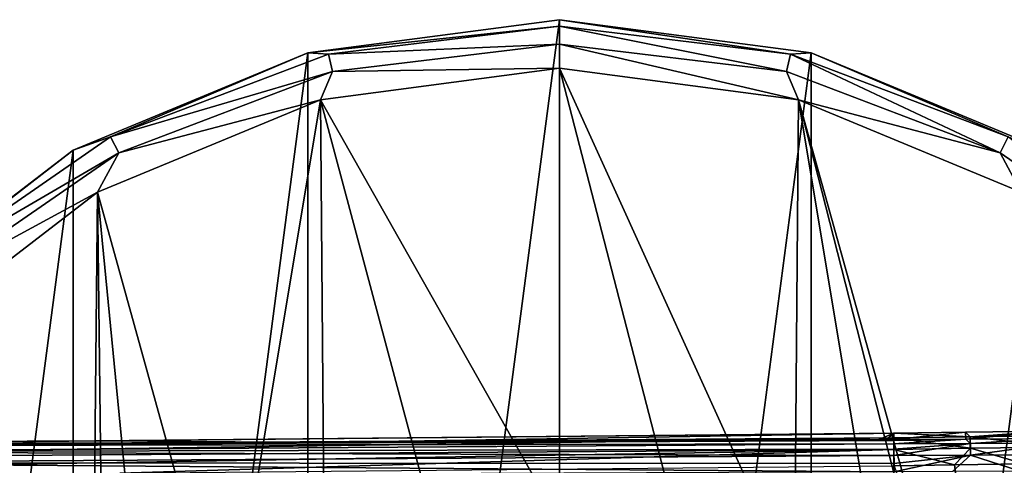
# Model space of a CAD drawing. Header units: millimetres. Extents: x -105 to 105, y -36 to 73.
# Tile 56 of 58: x 58 to 89, y 16 to 29. Entities that reach past the tile are written whole.
import ezdxf

# ---------------------------------------------------------------- set-up
doc = ezdxf.new("R2010")
doc.units = ezdxf.units.MM
doc.header["$LTSCALE"] = 81.481481
for name, color, linetype in [('261', 7, 'CONTINUOUS'), ('262', 7, 'CONTINUOUS'), ('263', 7, 'CONTINUOUS'), ('264', 7, 'CONTINUOUS'), ('265', 7, 'CONTINUOUS'), ('266', 7, 'CONTINUOUS'), ('33', 7, 'CONTINUOUS'), ('34', 7, 'CONTINUOUS'), ('35', 7, 'CONTINUOUS'), ('36', 7, 'CONTINUOUS'), ('57', 7, 'CONTINUOUS'), ('71', 7, 'CONTINUOUS')]:
    doc.layers.add(name, color=color, linetype=linetype)

msp = doc.modelspace()

# ---------------------------------------------------------------- linework, layer by layer
at = {"layer": '261', "color": 7, "linetype": 'CONTINUOUS'}
for points in [[(75, 29.297, -103.086), (75, -30.703, -103.086), (67.236, -29.681, -103.086), (75, 29.297, -103.086)], [(67.236, 28.274, -103.086), (75, 29.297, -103.086), (67.236, -29.681, -103.086), (67.236, 28.274, -103.086)], [(82.764, 28.274, -103.086), (75, -30.703, -103.086), (75, 29.297, -103.086), (82.764, 28.274, -103.086)], [(60, 25.277, -103.086), (67.236, 28.274, -103.086), (60, -26.684, -103.086), (60, 25.277, -103.086)], [(60, -26.684, -103.086), (67.236, 28.274, -103.086), (67.236, -29.681, -103.086), (60, -26.684, -103.086)], [(82.764, -29.681, -103.086), (75, -30.703, -103.086), (82.764, 28.274, -103.086), (82.764, -29.681, -103.086)], [(90, 25.277, -103.086), (82.764, -29.681, -103.086), (82.764, 28.274, -103.086), (90, 25.277, -103.086)], [(53.786, 20.509, -103.086), (60, 25.277, -103.086), (53.786, -21.916, -103.086), (53.786, 20.509, -103.086)], [(53.786, -21.916, -103.086), (60, 25.277, -103.086), (60, -26.684, -103.086), (53.786, -21.916, -103.086)], [(90, -26.684, -103.086), (82.764, -29.681, -103.086), (90, 25.277, -103.086), (90, -26.684, -103.086)]]:
    msp.add_3dface(points, dxfattribs=at)
at = {"layer": '262', "color": 7, "linetype": 'CONTINUOUS'}
for points in [[(82.764, 28.274, -103.086), (75, 29.297, -103.086), (82.765, 28.274, -85.586), (82.764, 28.274, -103.086)], [(82.765, 28.274, -85.586), (75, 29.297, -103.086), (75, 29.297, -85.586), (82.765, 28.274, -85.586)], [(90, 25.277, -103.086), (82.764, 28.274, -103.086), (90, 25.277, -85.586), (90, 25.277, -103.086)], [(90, 25.277, -85.586), (82.764, 28.274, -103.086), (82.765, 28.274, -85.586), (90, 25.277, -85.586)]]:
    msp.add_3dface(points, dxfattribs=at)
at = {"layer": '263', "color": 7, "linetype": 'CONTINUOUS'}
for points in [[(82.765, 28.274, -85.586), (75, 29.297, -85.586), (82.131, 28.23, -84.836), (82.765, 28.274, -85.586)], [(82.131, 28.23, -84.836), (75, 29.297, -85.586), (75, 29.096, -84.836), (82.131, 28.23, -84.836)], [(82.131, 28.23, -84.836), (75, 29.096, -84.836), (82, 27.696, -84.286), (82.131, 28.23, -84.836)], [(82, 27.696, -84.286), (75, 29.096, -84.836), (75, 28.546, -84.286), (82, 27.696, -84.286)], [(82, 27.696, -84.286), (75, 28.546, -84.286), (82.372, 26.827, -84.086), (82, 27.696, -84.286)], [(82.372, 26.827, -84.086), (75, 28.546, -84.286), (75, 27.797, -84.086), (82.372, 26.827, -84.086)], [(88.848, 25.682, -84.836), (82.765, 28.274, -85.586), (82.131, 28.23, -84.836), (88.848, 25.682, -84.836)], [(90, 25.277, -85.586), (82.765, 28.274, -85.586), (88.848, 25.682, -84.836), (90, 25.277, -85.586)], [(88.593, 25.195, -84.286), (82.131, 28.23, -84.836), (82, 27.696, -84.286), (88.593, 25.195, -84.286)], [(88.848, 25.682, -84.836), (82.131, 28.23, -84.836), (88.593, 25.195, -84.286), (88.848, 25.682, -84.836)], [(88.593, 25.195, -84.286), (82, 27.696, -84.286), (82.372, 26.827, -84.086), (88.593, 25.195, -84.286)], [(89.246, 23.981, -84.086), (88.593, 25.195, -84.286), (82.372, 26.827, -84.086), (89.246, 23.981, -84.086)], [(94.396, 21.19, -84.286), (88.848, 25.682, -84.836), (88.593, 25.195, -84.286), (94.396, 21.19, -84.286)], [(94.396, 21.19, -84.286), (88.593, 25.195, -84.286), (89.246, 23.981, -84.086), (94.396, 21.19, -84.286)]]:
    msp.add_3dface(points, dxfattribs=at)
at = {"layer": '264', "color": 7, "linetype": 'CONTINUOUS'}
for points in [[(75, 29.096, -84.836), (75, 29.297, -85.586), (67.235, 28.274, -85.586), (75, 29.096, -84.836)], [(67.869, 28.23, -84.836), (75, 29.096, -84.836), (67.235, 28.274, -85.586), (67.869, 28.23, -84.836)], [(75, 28.546, -84.286), (75, 29.096, -84.836), (67.869, 28.23, -84.836), (75, 28.546, -84.286)], [(60, 25.277, -85.586), (61.152, 25.682, -84.836), (67.235, 28.274, -85.586), (60, 25.277, -85.586)], [(61.152, 25.682, -84.836), (67.869, 28.23, -84.836), (67.235, 28.274, -85.586), (61.152, 25.682, -84.836)], [(75, 28.546, -84.286), (67.869, 28.23, -84.836), (68, 27.696, -84.286), (75, 28.546, -84.286)], [(75, 27.797, -84.086), (75, 28.546, -84.286), (68, 27.696, -84.286), (75, 27.797, -84.086)], [(67.869, 28.23, -84.836), (61.152, 25.682, -84.836), (68, 27.696, -84.286), (67.869, 28.23, -84.836)], [(68, 27.696, -84.286), (61.152, 25.682, -84.836), (61.407, 25.195, -84.286), (68, 27.696, -84.286)], [(68, 27.696, -84.286), (61.407, 25.195, -84.286), (67.624, 26.825, -84.086), (68, 27.696, -84.286)], [(75, 27.797, -84.086), (68, 27.696, -84.286), (67.624, 26.825, -84.086), (75, 27.797, -84.086)], [(67.624, 26.825, -84.086), (61.407, 25.195, -84.286), (60.75, 23.978, -84.086), (67.624, 26.825, -84.086)], [(55.24, 21.601, -84.836), (61.152, 25.682, -84.836), (60, 25.277, -85.586), (55.24, 21.601, -84.836)], [(61.152, 25.682, -84.836), (55.24, 21.601, -84.836), (61.407, 25.195, -84.286), (61.152, 25.682, -84.836)], [(53.787, 20.51, -85.586), (55.24, 21.601, -84.836), (60, 25.277, -85.586), (53.787, 20.51, -85.586)], [(61.407, 25.195, -84.286), (55.24, 21.601, -84.836), (55.604, 21.19, -84.286), (61.407, 25.195, -84.286)], [(61.407, 25.195, -84.286), (55.604, 21.19, -84.286), (60.75, 23.978, -84.086), (61.407, 25.195, -84.286)], [(60.75, 23.978, -84.086), (55.604, 21.19, -84.286), (54.846, 19.448, -84.086), (60.75, 23.978, -84.086)]]:
    msp.add_3dface(points, dxfattribs=at)
at = {"layer": '265', "color": 7, "linetype": 'CONTINUOUS'}
for points in [[(75, 29.297, -85.586), (67.236, 28.274, -103.086), (67.235, 28.274, -85.586), (75, 29.297, -85.586)], [(75, 29.297, -103.086), (67.236, 28.274, -103.086), (75, 29.297, -85.586), (75, 29.297, -103.086)], [(67.236, 28.274, -103.086), (60, 25.277, -103.086), (67.235, 28.274, -85.586), (67.236, 28.274, -103.086)], [(60, 25.277, -103.086), (60, 25.277, -85.586), (67.235, 28.274, -85.586), (60, 25.277, -103.086)], [(60, 25.277, -103.086), (53.786, 20.509, -103.086), (60, 25.277, -85.586), (60, 25.277, -103.086)], [(53.786, 20.509, -103.086), (53.787, 20.51, -85.586), (60, 25.277, -85.586), (53.786, 20.509, -103.086)]]:
    msp.add_3dface(points, dxfattribs=at)
at = {"layer": '266', "color": 7, "linetype": 'CONTINUOUS'}
for points in [[(75, 13.797, -84.086), (75, 27.797, -84.086), (67.624, 26.825, -84.086), (75, 13.797, -84.086)], [(75, 13.797, -84.086), (78.753, 13.302, -84.086), (75, 27.797, -84.086), (75, 13.797, -84.086)], [(78.753, 13.302, -84.086), (82.25, 11.854, -84.086), (75, 27.797, -84.086), (78.753, 13.302, -84.086)], [(82.25, 11.854, -84.086), (82.372, 26.827, -84.086), (75, 27.797, -84.086), (82.25, 11.854, -84.086)], [(64.747, 9.549, -84.086), (67.624, 26.825, -84.086), (60.75, 23.978, -84.086), (64.747, 9.549, -84.086)], [(64.747, 9.549, -84.086), (67.75, 11.854, -84.086), (67.624, 26.825, -84.086), (64.747, 9.549, -84.086)], [(71.247, 13.302, -84.086), (75, 13.797, -84.086), (67.624, 26.825, -84.086), (71.247, 13.302, -84.086)], [(67.75, 11.854, -84.086), (71.247, 13.302, -84.086), (67.624, 26.825, -84.086), (67.75, 11.854, -84.086)], [(82.25, 11.854, -84.086), (85.253, 9.549, -84.086), (82.372, 26.827, -84.086), (82.25, 11.854, -84.086)], [(85.253, 9.549, -84.086), (87.557, 6.547, -84.086), (82.372, 26.827, -84.086), (85.253, 9.549, -84.086)], [(87.557, 6.547, -84.086), (89.006, 3.05, -84.086), (82.372, 26.827, -84.086), (87.557, 6.547, -84.086)], [(89.006, 3.05, -84.086), (89.246, 23.981, -84.086), (82.372, 26.827, -84.086), (89.006, 3.05, -84.086)], [(60.5, -0.703, -84.086), (60.75, 23.978, -84.086), (54.846, 19.448, -84.086), (60.5, -0.703, -84.086)], [(60.5, -0.703, -84.086), (60.994, 3.05, -84.086), (60.75, 23.978, -84.086), (60.5, -0.703, -84.086)], [(60.994, 3.05, -84.086), (62.443, 6.547, -84.086), (60.75, 23.978, -84.086), (60.994, 3.05, -84.086)], [(62.443, 6.547, -84.086), (64.747, 9.549, -84.086), (60.75, 23.978, -84.086), (62.443, 6.547, -84.086)], [(60.5, -0.703, -84.086), (54.846, 19.448, -84.086), (54.85, -20.859, -84.086), (60.5, -0.703, -84.086)]]:
    msp.add_3dface(points, dxfattribs=at)
at = {"layer": '33', "color": 7, "linetype": 'CONTINUOUS'}
for points in [[(60.943, 16.309, -37.698), (85.312, 16.543, -37.699), (67.685, 16.262, -67.095), (60.943, 16.309, -37.698)], [(67.685, 16.262, -67.095), (85.312, 16.543, -37.699), (84.855, 16.349, -67.099), (67.685, 16.262, -67.095)], [(84.855, 16.349, -67.099), (85.312, 16.543, -37.699), (85.085, 16.35, -67.099), (84.855, 16.349, -67.099)], [(85.312, 16.543, -37.699), (85.315, 16.352, -67.098), (85.085, 16.35, -67.099), (85.312, 16.543, -37.699)], [(87.523, 16.573, -37.705), (85.315, 16.352, -67.098), (85.312, 16.543, -37.699), (87.523, 16.573, -37.705)], [(87.538, 16.366, -67.093), (85.315, 16.352, -67.098), (87.523, 16.573, -37.705), (87.538, 16.366, -67.093)], [(90.065, 16.608, -37.752), (87.538, 16.366, -67.093), (87.523, 16.573, -37.705), (90.065, 16.608, -37.752)], [(90.113, 16.385, -67.046), (87.538, 16.366, -67.093), (90.065, 16.608, -37.752), (90.113, 16.385, -67.046)], [(34.9, 16.2, -37.699), (60.943, 16.309, -37.698), (48.354, 16.204, -67.091), (34.9, 16.2, -37.699)], [(48.354, 16.204, -67.091), (60.943, 16.309, -37.698), (49.577, 16.207, -67.091), (48.354, 16.204, -67.091)], [(49.577, 16.207, -67.091), (60.943, 16.309, -37.698), (67.685, 16.262, -67.095), (49.577, 16.207, -67.091)]]:
    msp.add_3dface(points, dxfattribs=at)
at = {"layer": '34', "color": 7, "linetype": 'CONTINUOUS'}
for points in [[(85.315, 16.352, -67.098), (87.538, 16.366, -67.093), (85.315, 16.316, -67.355), (85.315, 16.352, -67.098)], [(85.315, 16.316, -67.355), (87.538, 16.366, -67.093), (85.316, 16.215, -67.592), (85.315, 16.316, -67.355)], [(85.316, 16.215, -67.592), (87.538, 16.366, -67.093), (87.672, 16.227, -67.591), (85.316, 16.215, -67.592)], [(85.316, 16.215, -67.592), (87.672, 16.227, -67.591), (85.317, 16.055, -67.798), (85.316, 16.215, -67.592)], [(87.672, 16.227, -67.591), (85.318, 15.853, -67.953), (85.317, 16.055, -67.798), (87.672, 16.227, -67.591)], [(87.672, 16.227, -67.591), (87.678, 15.869, -67.946), (85.318, 15.853, -67.953), (87.672, 16.227, -67.591)], [(87.538, 16.366, -67.093), (90.113, 16.385, -67.046), (87.672, 16.227, -67.591), (87.538, 16.366, -67.093)], [(87.672, 16.227, -67.591), (90.113, 16.385, -67.046), (90.438, 16.246, -67.534), (87.672, 16.227, -67.591)], [(87.672, 16.227, -67.591), (90.438, 16.246, -67.534), (87.678, 15.869, -67.946), (87.672, 16.227, -67.591)], [(90.438, 16.246, -67.534), (90.454, 15.887, -67.888), (87.678, 15.869, -67.946), (90.438, 16.246, -67.534)], [(85.318, 15.853, -67.953), (87.678, 15.869, -67.946), (85.32, 15.615, -68.053), (85.318, 15.853, -67.953)], [(87.678, 15.869, -67.946), (85.322, 15.357, -68.087), (85.32, 15.615, -68.053), (87.678, 15.869, -67.946)], [(87.123, 15.366, -68.084), (85.322, 15.357, -68.087), (87.678, 15.869, -67.946), (87.123, 15.366, -68.084)], [(89.216, 15.378, -68.058), (87.123, 15.366, -68.084), (87.678, 15.869, -67.946), (89.216, 15.378, -68.058)], [(90.454, 15.887, -67.888), (89.216, 15.378, -68.058), (87.678, 15.869, -67.946), (90.454, 15.887, -67.888)]]:
    msp.add_3dface(points, dxfattribs=at)
at = {"layer": '35', "color": 7, "linetype": 'CONTINUOUS'}
for points in [[(87.523, 16.573, -37.705), (85.312, 16.543, -37.699), (87.669, 16.438, -37.202), (87.523, 16.573, -37.705)], [(87.669, 16.438, -37.202), (85.312, 16.543, -37.699), (85.314, 16.407, -37.195), (87.669, 16.438, -37.202)], [(87.677, 16.079, -36.843), (87.669, 16.438, -37.202), (85.314, 16.407, -37.195), (87.677, 16.079, -36.843)], [(85.319, 16.043, -36.833), (87.677, 16.079, -36.843), (85.314, 16.407, -37.195), (85.319, 16.043, -36.833)], [(90.065, 16.608, -37.752), (87.523, 16.573, -37.705), (87.669, 16.438, -37.202), (90.065, 16.608, -37.752)], [(90.436, 16.477, -37.26), (90.065, 16.608, -37.752), (87.669, 16.438, -37.202), (90.436, 16.477, -37.26)], [(90.454, 16.118, -36.901), (90.436, 16.477, -37.26), (87.669, 16.438, -37.202), (90.454, 16.118, -36.901)], [(87.677, 16.079, -36.843), (90.454, 16.118, -36.901), (87.669, 16.438, -37.202), (87.677, 16.079, -36.843)], [(90.454, 16.118, -36.901), (87.677, 16.079, -36.843), (89.341, 15.597, -36.732), (90.454, 16.118, -36.901)], [(87.677, 16.079, -36.843), (85.319, 16.043, -36.833), (87.184, 15.568, -36.703), (87.677, 16.079, -36.843)], [(85.319, 16.043, -36.833), (85.325, 15.543, -36.7), (87.184, 15.568, -36.703), (85.319, 16.043, -36.833)], [(89.341, 15.597, -36.732), (87.677, 16.079, -36.843), (87.184, 15.568, -36.703), (89.341, 15.597, -36.732)]]:
    msp.add_3dface(points, dxfattribs=at)
at = {"layer": '36', "color": 7, "linetype": 'CONTINUOUS'}
for points in [[(87.184, 15.568, -36.703), (85.325, 15.543, -36.7), (88.266, 7.132, -36.712), (87.184, 15.568, -36.703)], [(89.341, 15.597, -36.732), (87.184, 15.568, -36.703), (88.266, 7.132, -36.712), (89.341, 15.597, -36.732)], [(91.833, 7.159, -36.855), (89.341, 15.597, -36.732), (88.266, 7.132, -36.712), (91.833, 7.159, -36.855)]]:
    msp.add_3dface(points, dxfattribs=at)
at = {"layer": '57', "color": 7, "linetype": 'CONTINUOUS'}
for points in [[(34.901, 16.066, -37.199), (85.312, 16.543, -37.699), (60.943, 16.309, -37.698), (34.901, 16.066, -37.199)], [(85.312, 16.543, -37.699), (34.901, 16.066, -37.199), (85.314, 16.407, -37.195), (85.312, 16.543, -37.699)], [(34.901, 16.066, -37.199), (34.901, 15.703, -36.836), (85.314, 16.407, -37.195), (34.901, 16.066, -37.199)], [(34.901, 15.703, -36.836), (85.319, 16.043, -36.833), (85.314, 16.407, -37.195), (34.901, 15.703, -36.836)], [(34.9, 16.2, -37.699), (34.901, 16.066, -37.199), (60.943, 16.309, -37.698), (34.9, 16.2, -37.699)], [(34.901, 15.703, -36.836), (34.903, 15.2, -36.7), (85.319, 16.043, -36.833), (34.901, 15.703, -36.836)], [(85.319, 16.043, -36.833), (34.903, 15.2, -36.7), (61.431, 15.313, -36.699), (85.319, 16.043, -36.833)], [(85.325, 15.543, -36.7), (85.319, 16.043, -36.833), (61.431, 15.313, -36.699), (85.325, 15.543, -36.7)]]:
    msp.add_3dface(points, dxfattribs=at)
at = {"layer": '71', "color": 7, "linetype": 'CONTINUOUS'}
for points in [[(48.354, 16.204, -67.091), (49.577, 16.207, -67.091), (85.315, 16.316, -67.355), (48.354, 16.204, -67.091)], [(48.354, 16.204, -67.091), (85.315, 16.316, -67.355), (48.455, 16.16, -67.471), (48.354, 16.204, -67.091)], [(85.315, 16.316, -67.355), (85.316, 16.215, -67.592), (48.455, 16.16, -67.471), (85.315, 16.316, -67.355)], [(48.455, 16.16, -67.471), (85.316, 16.215, -67.592), (48.565, 15.97, -67.811), (48.455, 16.16, -67.471)], [(85.316, 16.215, -67.592), (85.317, 16.055, -67.798), (48.565, 15.97, -67.811), (85.316, 16.215, -67.592)], [(49.577, 16.207, -67.091), (67.685, 16.262, -67.095), (85.315, 16.316, -67.355), (49.577, 16.207, -67.091)], [(67.685, 16.262, -67.095), (84.855, 16.349, -67.099), (85.315, 16.316, -67.355), (67.685, 16.262, -67.095)], [(84.855, 16.349, -67.099), (85.085, 16.35, -67.099), (85.315, 16.316, -67.355), (84.855, 16.349, -67.099)], [(85.085, 16.35, -67.099), (85.315, 16.352, -67.098), (85.315, 16.316, -67.355), (85.085, 16.35, -67.099)], [(85.317, 16.055, -67.798), (85.318, 15.853, -67.953), (48.565, 15.97, -67.811), (85.317, 16.055, -67.798)], [(48.565, 15.97, -67.811), (85.318, 15.853, -67.953), (48.628, 15.63, -68.022), (48.565, 15.97, -67.811)], [(85.318, 15.853, -67.953), (85.32, 15.615, -68.053), (48.628, 15.63, -68.022), (85.318, 15.853, -67.953)], [(85.32, 15.615, -68.053), (85.322, 15.357, -68.087), (48.628, 15.63, -68.022), (85.32, 15.615, -68.053)], [(85.322, 15.357, -68.087), (57.278, 15.239, -68.087), (48.628, 15.63, -68.022), (85.322, 15.357, -68.087)]]:
    msp.add_3dface(points, dxfattribs=at)

doc.saveas('drawing.dxf')
